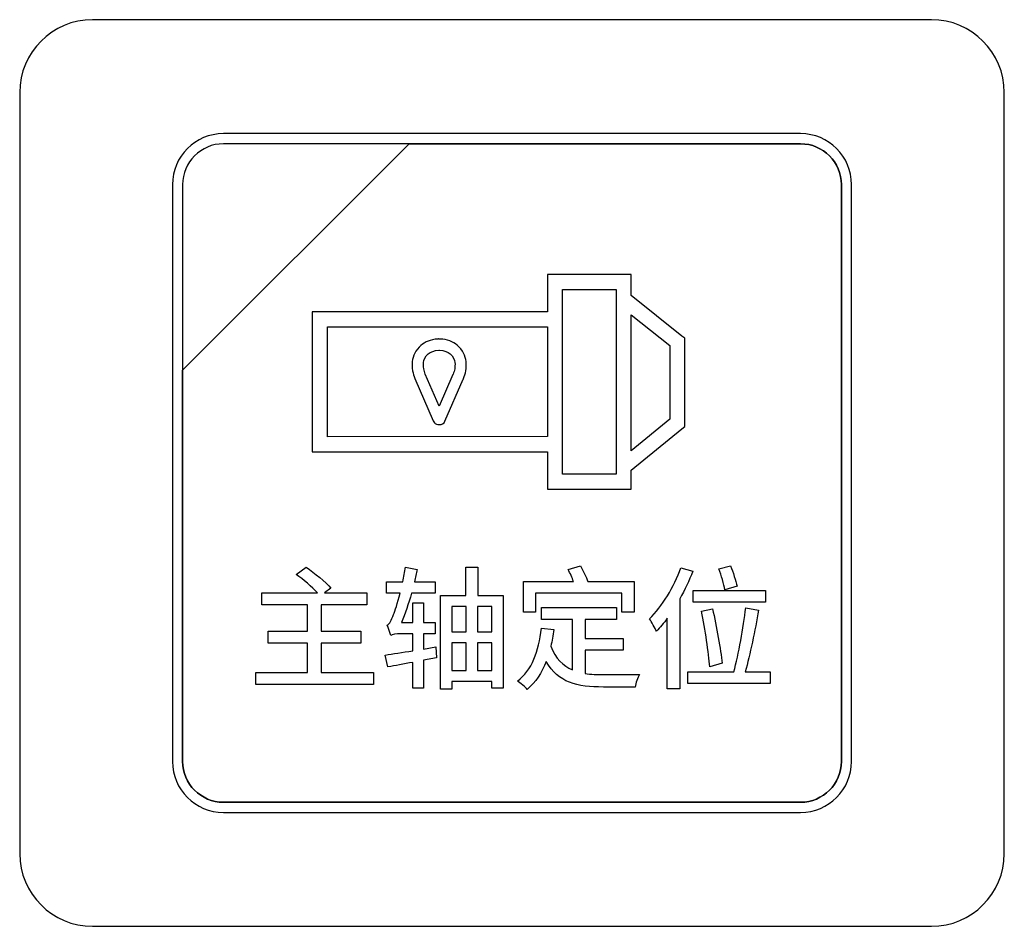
# Model space of a CAD drawing. Header units: millimetres. Extents: x 7146 to 9164, y -1568 to -663.
# Tile 98 of 187: x 7416 to 7436, y -1225 to -1207. Entities that reach past the tile are written whole.
import ezdxf

# ---------------------------------------------------------------- set-up
doc = ezdxf.new("R2010")
doc.units = ezdxf.units.MM
doc.header["$LTSCALE"] = 3

msp = doc.modelspace()

# ---------------------------------------------------------------- linework, layer by layer
at = {"linetype": 'Continuous', "lineweight": 30}
for points, knots in [([(7417.287, -1206.57), (7417.287, -1206.57), (7434.587, -1206.57), (7434.587, -1206.57), (7434.587, -1206.57), (7435.412, -1206.57), (7436.087, -1207.245), (7436.087, -1208.07), (7436.087, -1208.07), (7436.087, -1208.07), (7436.087, -1223.77), (7436.087, -1223.77), (7436.087, -1223.77), (7436.087, -1224.595), (7435.412, -1225.27), (7434.587, -1225.27), (7434.587, -1225.27), (7434.587, -1225.27), (7417.287, -1225.27), (7417.287, -1225.27), (7417.287, -1225.27), (7416.462, -1225.27), (7415.787, -1224.595), (7415.787, -1223.77), (7415.787, -1223.77), (7415.787, -1223.77), (7415.787, -1208.07), (7415.787, -1208.07), (7415.787, -1208.07), (7415.787, -1207.245), (7416.462, -1206.57), (7417.287, -1206.57)], [0, 0, 0, 0, 0.111111, 0.111111, 0.111111, 0.111111, 0.222222, 0.222222, 0.222222, 0.222222, 0.333333, 0.333333, 0.333333, 0.333333, 0.444444, 0.444444, 0.444444, 0.444444, 0.555556, 0.555556, 0.555556, 0.555556, 0.666667, 0.666667, 0.666667, 0.666667, 0.777778, 0.777778, 0.777778, 0.777778, 1, 1, 1, 1]), ([(7417.287, -1206.57), (7417.287, -1206.57), (7434.587, -1206.57), (7434.587, -1206.57), (7434.587, -1206.57), (7435.412, -1206.57), (7436.087, -1207.245), (7436.087, -1208.07), (7436.087, -1208.07), (7436.087, -1208.07), (7436.087, -1223.77), (7436.087, -1223.77), (7436.087, -1223.77), (7436.087, -1224.595), (7435.412, -1225.27), (7434.587, -1225.27), (7434.587, -1225.27), (7434.587, -1225.27), (7417.287, -1225.27), (7417.287, -1225.27), (7417.287, -1225.27), (7416.462, -1225.27), (7415.787, -1224.595), (7415.787, -1223.77), (7415.787, -1223.77), (7415.787, -1223.77), (7415.787, -1208.07), (7415.787, -1208.07), (7415.787, -1208.07), (7415.787, -1207.245), (7416.462, -1206.57), (7417.287, -1206.57)], [0, 0, 0, 0, 0.111111, 0.111111, 0.111111, 0.111111, 0.222222, 0.222222, 0.222222, 0.222222, 0.333333, 0.333333, 0.333333, 0.333333, 0.444444, 0.444444, 0.444444, 0.444444, 0.555556, 0.555556, 0.555556, 0.555556, 0.666667, 0.666667, 0.666667, 0.666667, 0.777778, 0.777778, 0.777778, 0.777778, 1, 1, 1, 1]), ([(7419.987, -1208.92), (7419.987, -1208.92), (7431.887, -1208.92), (7431.887, -1208.92), (7431.887, -1208.92), (7432.464, -1208.92), (7432.937, -1209.392), (7432.937, -1209.97), (7432.937, -1209.97), (7432.937, -1209.97), (7432.937, -1221.87), (7432.937, -1221.87), (7432.937, -1221.87), (7432.937, -1222.447), (7432.464, -1222.92), (7431.887, -1222.92), (7431.887, -1222.92), (7431.887, -1222.92), (7419.987, -1222.92), (7419.987, -1222.92), (7419.987, -1222.92), (7419.409, -1222.92), (7418.937, -1222.447), (7418.937, -1221.87), (7418.937, -1221.87), (7418.937, -1221.87), (7418.937, -1209.97), (7418.937, -1209.97), (7418.937, -1209.97), (7418.937, -1209.392), (7419.409, -1208.92), (7419.987, -1208.92)], [0, 0, 0, 0, 0.111111, 0.111111, 0.111111, 0.111111, 0.222222, 0.222222, 0.222222, 0.222222, 0.333333, 0.333333, 0.333333, 0.333333, 0.444444, 0.444444, 0.444444, 0.444444, 0.555556, 0.555556, 0.555556, 0.555556, 0.666667, 0.666667, 0.666667, 0.666667, 0.777778, 0.777778, 0.777778, 0.777778, 1, 1, 1, 1]), ([(7419.987, -1208.92), (7419.987, -1208.92), (7431.887, -1208.92), (7431.887, -1208.92), (7431.887, -1208.92), (7432.464, -1208.92), (7432.937, -1209.392), (7432.937, -1209.97), (7432.937, -1209.97), (7432.937, -1209.97), (7432.937, -1221.87), (7432.937, -1221.87), (7432.937, -1221.87), (7432.937, -1222.447), (7432.464, -1222.92), (7431.887, -1222.92), (7431.887, -1222.92), (7431.887, -1222.92), (7419.987, -1222.92), (7419.987, -1222.92), (7419.987, -1222.92), (7419.409, -1222.92), (7418.937, -1222.447), (7418.937, -1221.87), (7418.937, -1221.87), (7418.937, -1221.87), (7418.937, -1209.97), (7418.937, -1209.97), (7418.937, -1209.97), (7418.937, -1209.392), (7419.409, -1208.92), (7419.987, -1208.92)], [0, 0, 0, 0, 0.111111, 0.111111, 0.111111, 0.111111, 0.222222, 0.222222, 0.222222, 0.222222, 0.333333, 0.333333, 0.333333, 0.333333, 0.444444, 0.444444, 0.444444, 0.444444, 0.555556, 0.555556, 0.555556, 0.555556, 0.666667, 0.666667, 0.666667, 0.666667, 0.777778, 0.777778, 0.777778, 0.777778, 1, 1, 1, 1]), ([(7419.987, -1209.13), (7419.987, -1209.13), (7423.818, -1209.13), (7423.818, -1209.13), (7423.818, -1209.13), (7423.818, -1209.13), (7419.147, -1213.8), (7419.147, -1213.8), (7419.147, -1213.8), (7419.147, -1213.8), (7419.147, -1209.97), (7419.147, -1209.97), (7419.147, -1209.97), (7419.147, -1209.508), (7419.525, -1209.13), (7419.987, -1209.13)], [0, 0, 0, 0, 0.2, 0.2, 0.2, 0.2, 0.4, 0.4, 0.4, 0.4, 0.6, 0.6, 0.6, 0.6, 1, 1, 1, 1]), ([(7423.818, -1209.13), (7423.818, -1209.13), (7423.83, -1209.13), (7423.83, -1209.13), (7423.83, -1209.13), (7423.83, -1209.13), (7431.887, -1209.13), (7431.887, -1209.13), (7431.887, -1209.13), (7432.349, -1209.13), (7432.727, -1209.508), (7432.727, -1209.97), (7432.727, -1209.97), (7432.727, -1209.97), (7432.727, -1221.87), (7432.727, -1221.87), (7432.727, -1221.87), (7432.727, -1222.332), (7432.349, -1222.71), (7431.887, -1222.71), (7431.887, -1222.71), (7431.887, -1222.71), (7419.987, -1222.71), (7419.987, -1222.71), (7419.987, -1222.71), (7419.525, -1222.71), (7419.147, -1222.332), (7419.147, -1221.87), (7419.147, -1221.87), (7419.147, -1221.87), (7419.147, -1213.89), (7419.147, -1213.89), (7419.147, -1213.89), (7419.147, -1213.89), (7419.147, -1213.8), (7419.147, -1213.8), (7419.147, -1213.8), (7419.147, -1213.8), (7423.818, -1209.13), (7423.818, -1209.13)], [0, 0, 0, 0, 0.090909, 0.090909, 0.090909, 0.090909, 0.181818, 0.181818, 0.181818, 0.181818, 0.272727, 0.272727, 0.272727, 0.272727, 0.363636, 0.363636, 0.363636, 0.363636, 0.454545, 0.454545, 0.454545, 0.454545, 0.545455, 0.545455, 0.545455, 0.545455, 0.636364, 0.636364, 0.636364, 0.636364, 0.727273, 0.727273, 0.727273, 0.727273, 0.818182, 0.818182, 0.818182, 0.818182, 1, 1, 1, 1]), ([(7432.727, -1221.87), (7432.727, -1221.87), (7432.727, -1209.97), (7432.727, -1209.97), (7432.727, -1209.97), (7432.727, -1209.508), (7432.349, -1209.13), (7431.887, -1209.13), (7431.887, -1209.13), (7431.887, -1209.13), (7423.83, -1209.13), (7423.83, -1209.13), (7423.83, -1209.13), (7423.83, -1209.13), (7423.818, -1209.13), (7423.818, -1209.13), (7423.818, -1209.13), (7423.818, -1209.13), (7419.147, -1213.8), (7419.147, -1213.8), (7419.147, -1213.8), (7419.147, -1213.8), (7419.147, -1213.89), (7419.147, -1213.89), (7419.147, -1213.89), (7419.147, -1213.89), (7419.147, -1221.87), (7419.147, -1221.87), (7419.147, -1221.87), (7419.147, -1222.332), (7419.525, -1222.71), (7419.987, -1222.71), (7419.987, -1222.71), (7419.987, -1222.71), (7431.887, -1222.71), (7431.887, -1222.71), (7431.887, -1222.71), (7432.349, -1222.71), (7432.727, -1222.332), (7432.727, -1221.87)], [0, 0, 0, 0, 0.090909, 0.090909, 0.090909, 0.090909, 0.181818, 0.181818, 0.181818, 0.181818, 0.272727, 0.272727, 0.272727, 0.272727, 0.363636, 0.363636, 0.363636, 0.363636, 0.454545, 0.454545, 0.454545, 0.454545, 0.545455, 0.545455, 0.545455, 0.545455, 0.636364, 0.636364, 0.636364, 0.636364, 0.727273, 0.727273, 0.727273, 0.727273, 0.818182, 0.818182, 0.818182, 0.818182, 1, 1, 1, 1]), ([(7419.987, -1209.13), (7419.987, -1209.13), (7423.818, -1209.13), (7423.818, -1209.13), (7423.818, -1209.13), (7423.818, -1209.13), (7419.147, -1213.8), (7419.147, -1213.8), (7419.147, -1213.8), (7419.147, -1213.8), (7419.147, -1209.97), (7419.147, -1209.97), (7419.147, -1209.97), (7419.147, -1209.508), (7419.525, -1209.13), (7419.987, -1209.13)], [0, 0, 0, 0, 0.2, 0.2, 0.2, 0.2, 0.4, 0.4, 0.4, 0.4, 0.6, 0.6, 0.6, 0.6, 1, 1, 1, 1]), ([(7423.818, -1209.13), (7423.818, -1209.13), (7423.83, -1209.13), (7423.83, -1209.13), (7423.83, -1209.13), (7423.83, -1209.13), (7431.887, -1209.13), (7431.887, -1209.13), (7431.887, -1209.13), (7432.349, -1209.13), (7432.727, -1209.508), (7432.727, -1209.97), (7432.727, -1209.97), (7432.727, -1209.97), (7432.727, -1221.87), (7432.727, -1221.87), (7432.727, -1221.87), (7432.727, -1222.332), (7432.349, -1222.71), (7431.887, -1222.71), (7431.887, -1222.71), (7431.887, -1222.71), (7419.987, -1222.71), (7419.987, -1222.71), (7419.987, -1222.71), (7419.525, -1222.71), (7419.147, -1222.332), (7419.147, -1221.87), (7419.147, -1221.87), (7419.147, -1221.87), (7419.147, -1213.89), (7419.147, -1213.89), (7419.147, -1213.89), (7419.147, -1213.89), (7419.147, -1213.8), (7419.147, -1213.8), (7419.147, -1213.8), (7419.147, -1213.8), (7423.818, -1209.13), (7423.818, -1209.13)], [0, 0, 0, 0, 0.090909, 0.090909, 0.090909, 0.090909, 0.181818, 0.181818, 0.181818, 0.181818, 0.272727, 0.272727, 0.272727, 0.272727, 0.363636, 0.363636, 0.363636, 0.363636, 0.454545, 0.454545, 0.454545, 0.454545, 0.545455, 0.545455, 0.545455, 0.545455, 0.636364, 0.636364, 0.636364, 0.636364, 0.727273, 0.727273, 0.727273, 0.727273, 0.818182, 0.818182, 0.818182, 0.818182, 1, 1, 1, 1]), ([(7432.727, -1221.87), (7432.727, -1221.87), (7432.727, -1209.97), (7432.727, -1209.97), (7432.727, -1209.97), (7432.727, -1209.508), (7432.349, -1209.13), (7431.887, -1209.13), (7431.887, -1209.13), (7431.887, -1209.13), (7423.83, -1209.13), (7423.83, -1209.13), (7423.83, -1209.13), (7423.83, -1209.13), (7423.818, -1209.13), (7423.818, -1209.13), (7423.818, -1209.13), (7423.818, -1209.13), (7419.147, -1213.8), (7419.147, -1213.8), (7419.147, -1213.8), (7419.147, -1213.8), (7419.147, -1213.89), (7419.147, -1213.89), (7419.147, -1213.89), (7419.147, -1213.89), (7419.147, -1221.87), (7419.147, -1221.87), (7419.147, -1221.87), (7419.147, -1222.332), (7419.525, -1222.71), (7419.987, -1222.71), (7419.987, -1222.71), (7419.987, -1222.71), (7431.887, -1222.71), (7431.887, -1222.71), (7431.887, -1222.71), (7432.349, -1222.71), (7432.727, -1222.332), (7432.727, -1221.87)], [0, 0, 0, 0, 0.090909, 0.090909, 0.090909, 0.090909, 0.181818, 0.181818, 0.181818, 0.181818, 0.272727, 0.272727, 0.272727, 0.272727, 0.363636, 0.363636, 0.363636, 0.363636, 0.454545, 0.454545, 0.454545, 0.454545, 0.545455, 0.545455, 0.545455, 0.545455, 0.636364, 0.636364, 0.636364, 0.636364, 0.727273, 0.727273, 0.727273, 0.727273, 0.818182, 0.818182, 0.818182, 0.818182, 1, 1, 1, 1]), ([(7426.824, -1211.823), (7426.824, -1211.823), (7428.239, -1211.823), (7428.239, -1211.823), (7428.239, -1211.823), (7428.239, -1211.823), (7428.394, -1211.823), (7428.394, -1211.823), (7428.394, -1211.823), (7428.394, -1211.823), (7428.394, -1211.978), (7428.394, -1211.978), (7428.394, -1211.978), (7428.394, -1211.978), (7428.394, -1212.26), (7428.394, -1212.26), (7428.394, -1212.26), (7428.394, -1212.26), (7429.441, -1213.096), (7429.441, -1213.096), (7429.441, -1213.096), (7429.441, -1213.096), (7429.499, -1213.142), (7429.499, -1213.142), (7429.499, -1213.142), (7429.499, -1213.142), (7429.499, -1213.217), (7429.499, -1213.217), (7429.499, -1213.217), (7429.499, -1213.217), (7429.497, -1214.886), (7429.497, -1214.886), (7429.497, -1214.886), (7429.497, -1214.886), (7429.497, -1214.96), (7429.497, -1214.96), (7429.497, -1214.96), (7429.497, -1214.96), (7429.441, -1215.006), (7429.441, -1215.006), (7429.441, -1215.006), (7429.441, -1215.006), (7428.394, -1215.862), (7428.394, -1215.862), (7428.394, -1215.862), (7428.394, -1215.862), (7428.394, -1216.098), (7428.394, -1216.098), (7428.394, -1216.098), (7428.394, -1216.098), (7428.394, -1216.253), (7428.394, -1216.253), (7428.394, -1216.253), (7428.394, -1216.253), (7428.239, -1216.253), (7428.239, -1216.253), (7428.239, -1216.253), (7428.239, -1216.253), (7426.824, -1216.253), (7426.824, -1216.253), (7426.824, -1216.253), (7426.824, -1216.253), (7426.669, -1216.253), (7426.669, -1216.253), (7426.669, -1216.253), (7426.669, -1216.253), (7426.669, -1216.098), (7426.669, -1216.098), (7426.669, -1216.098), (7426.669, -1216.098), (7426.669, -1215.48), (7426.669, -1215.48), (7426.669, -1215.48), (7426.669, -1215.48), (7421.975, -1215.481), (7421.975, -1215.481), (7421.975, -1215.481), (7421.975, -1215.481), (7421.819, -1215.481), (7421.819, -1215.481), (7421.819, -1215.481), (7421.819, -1215.481), (7421.819, -1215.327), (7421.819, -1215.327), (7421.819, -1215.327), (7421.819, -1215.327), (7421.819, -1212.751), (7421.819, -1212.751), (7421.819, -1212.751), (7421.819, -1212.751), (7421.819, -1212.596), (7421.819, -1212.596), (7421.819, -1212.596), (7421.819, -1212.596), (7421.975, -1212.596), (7421.975, -1212.596), (7421.975, -1212.596), (7421.975, -1212.596), (7426.669, -1212.597), (7426.669, -1212.597), (7426.669, -1212.597), (7426.669, -1212.597), (7426.669, -1211.978), (7426.669, -1211.978), (7426.669, -1211.978), (7426.669, -1211.978), (7426.669, -1211.823), (7426.669, -1211.823), (7426.669, -1211.823), (7426.669, -1211.823), (7426.824, -1211.823), (7426.824, -1211.823)], [0, 0, 0, 0, 0.034483, 0.034483, 0.034483, 0.034483, 0.068966, 0.068966, 0.068966, 0.068966, 0.103448, 0.103448, 0.103448, 0.103448, 0.137931, 0.137931, 0.137931, 0.137931, 0.172414, 0.172414, 0.172414, 0.172414, 0.206897, 0.206897, 0.206897, 0.206897, 0.241379, 0.241379, 0.241379, 0.241379, 0.275862, 0.275862, 0.275862, 0.275862, 0.310345, 0.310345, 0.310345, 0.310345, 0.344828, 0.344828, 0.344828, 0.344828, 0.37931, 0.37931, 0.37931, 0.37931, 0.413793, 0.413793, 0.413793, 0.413793, 0.448276, 0.448276, 0.448276, 0.448276, 0.482759, 0.482759, 0.482759, 0.482759, 0.517241, 0.517241, 0.517241, 0.517241, 0.551724, 0.551724, 0.551724, 0.551724, 0.586207, 0.586207, 0.586207, 0.586207, 0.62069, 0.62069, 0.62069, 0.62069, 0.655172, 0.655172, 0.655172, 0.655172, 0.689655, 0.689655, 0.689655, 0.689655, 0.724138, 0.724138, 0.724138, 0.724138, 0.758621, 0.758621, 0.758621, 0.758621, 0.793103, 0.793103, 0.793103, 0.793103, 0.827586, 0.827586, 0.827586, 0.827586, 0.862069, 0.862069, 0.862069, 0.862069, 0.896552, 0.896552, 0.896552, 0.896552, 0.931034, 0.931034, 0.931034, 0.931034, 1, 1, 1, 1]), ([(7428.084, -1212.133), (7428.084, -1212.133), (7426.98, -1212.133), (7426.98, -1212.133), (7426.98, -1212.133), (7426.98, -1212.133), (7426.98, -1215.943), (7426.98, -1215.943), (7426.98, -1215.943), (7426.98, -1215.943), (7428.084, -1215.943), (7428.084, -1215.943), (7428.084, -1215.943), (7428.084, -1215.943), (7428.084, -1212.133), (7428.084, -1212.133)], [0, 0, 0, 0, 0.2, 0.2, 0.2, 0.2, 0.4, 0.4, 0.4, 0.4, 0.6, 0.6, 0.6, 0.6, 1, 1, 1, 1]), ([(7428.394, -1212.657), (7428.394, -1212.657), (7428.394, -1215.461), (7428.394, -1215.461), (7428.394, -1215.461), (7428.394, -1215.461), (7429.188, -1214.812), (7429.188, -1214.812), (7429.188, -1214.812), (7429.188, -1214.812), (7429.19, -1213.292), (7429.19, -1213.292), (7429.19, -1213.292), (7429.19, -1213.292), (7428.394, -1212.657), (7428.394, -1212.657)], [0, 0, 0, 0, 0.2, 0.2, 0.2, 0.2, 0.4, 0.4, 0.4, 0.4, 0.6, 0.6, 0.6, 0.6, 1, 1, 1, 1]), ([(7426.669, -1215.17), (7426.669, -1215.17), (7426.669, -1212.906), (7426.669, -1212.906), (7426.669, -1212.906), (7426.669, -1212.906), (7422.13, -1212.906), (7422.13, -1212.906), (7422.13, -1212.906), (7422.13, -1212.906), (7422.13, -1215.172), (7422.13, -1215.172), (7422.13, -1215.172), (7422.13, -1215.172), (7426.669, -1215.17), (7426.669, -1215.17)], [0, 0, 0, 0, 0.2, 0.2, 0.2, 0.2, 0.4, 0.4, 0.4, 0.4, 0.6, 0.6, 0.6, 0.6, 1, 1, 1, 1]), ([(7424.315, -1214.845), (7424.315, -1214.845), (7423.936, -1213.972), (7423.936, -1213.972), (7423.936, -1213.972), (7423.936, -1213.972), (7423.935, -1213.969), (7423.935, -1213.969), (7423.935, -1213.969), (7423.935, -1213.969), (7423.934, -1213.969), (7423.934, -1213.969), (7423.934, -1213.969), (7423.914, -1213.92), (7423.898, -1213.867), (7423.888, -1213.809), (7423.888, -1213.809), (7423.888, -1213.809), (7423.887, -1213.804), (7423.887, -1213.804), (7423.887, -1213.804), (7423.878, -1213.748), (7423.875, -1213.688), (7423.881, -1213.621), (7423.881, -1213.621), (7423.892, -1213.512), (7423.948, -1213.382), (7424.06, -1213.287), (7424.06, -1213.287), (7424.144, -1213.217), (7424.257, -1213.166), (7424.405, -1213.157), (7424.405, -1213.157), (7424.411, -1213.156), (7424.418, -1213.155), (7424.425, -1213.155), (7424.425, -1213.155), (7424.425, -1213.155), (7424.435, -1213.156), (7424.435, -1213.156), (7424.435, -1213.156), (7424.435, -1213.156), (7424.438, -1213.156), (7424.438, -1213.156), (7424.438, -1213.156), (7424.438, -1213.156), (7424.438, -1213.156), (7424.438, -1213.156), (7424.438, -1213.156), (7424.438, -1213.156), (7424.439, -1213.156), (7424.439, -1213.156), (7424.439, -1213.156), (7424.444, -1213.156), (7424.449, -1213.156), (7424.454, -1213.157), (7424.454, -1213.157), (7424.606, -1213.163), (7424.723, -1213.213), (7424.808, -1213.284), (7424.808, -1213.284), (7424.924, -1213.379), (7424.981, -1213.511), (7424.991, -1213.621), (7424.991, -1213.621), (7424.997, -1213.69), (7424.994, -1213.752), (7424.985, -1213.809), (7424.985, -1213.809), (7424.985, -1213.809), (7424.984, -1213.813), (7424.984, -1213.813), (7424.984, -1213.813), (7424.974, -1213.869), (7424.958, -1213.921), (7424.938, -1213.969), (7424.938, -1213.969), (7424.937, -1213.973), (7424.935, -1213.977), (7424.933, -1213.981), (7424.933, -1213.981), (7424.933, -1213.981), (7424.555, -1214.85), (7424.555, -1214.85), (7424.555, -1214.85), (7424.535, -1214.898), (7424.486, -1214.925), (7424.437, -1214.92), (7424.437, -1214.92), (7424.417, -1214.922), (7424.397, -1214.919), (7424.377, -1214.911), (7424.377, -1214.911), (7424.347, -1214.898), (7424.325, -1214.873), (7424.315, -1214.845)], [0, 0, 0, 0, 0.04, 0.04, 0.04, 0.04, 0.08, 0.08, 0.08, 0.08, 0.12, 0.12, 0.12, 0.12, 0.16, 0.16, 0.16, 0.16, 0.2, 0.2, 0.2, 0.2, 0.24, 0.24, 0.24, 0.24, 0.28, 0.28, 0.28, 0.28, 0.32, 0.32, 0.32, 0.32, 0.36, 0.36, 0.36, 0.36, 0.4, 0.4, 0.4, 0.4, 0.44, 0.44, 0.44, 0.44, 0.48, 0.48, 0.48, 0.48, 0.52, 0.52, 0.52, 0.52, 0.56, 0.56, 0.56, 0.56, 0.6, 0.6, 0.6, 0.6, 0.64, 0.64, 0.64, 0.64, 0.68, 0.68, 0.68, 0.68, 0.72, 0.72, 0.72, 0.72, 0.76, 0.76, 0.76, 0.76, 0.8, 0.8, 0.8, 0.8, 0.84, 0.84, 0.84, 0.84, 0.88, 0.88, 0.88, 0.88, 0.92, 0.92, 0.92, 0.92, 1, 1, 1, 1]), ([(7424.15, -1213.882), (7424.15, -1213.882), (7424.436, -1214.543), (7424.436, -1214.543), (7424.436, -1214.543), (7424.436, -1214.543), (7424.72, -1213.888), (7424.72, -1213.888), (7424.72, -1213.888), (7424.72, -1213.888), (7424.723, -1213.882), (7424.723, -1213.882), (7424.723, -1213.882), (7424.737, -1213.847), (7424.748, -1213.811), (7424.755, -1213.774), (7424.755, -1213.774), (7424.755, -1213.774), (7424.755, -1213.77), (7424.755, -1213.77), (7424.755, -1213.77), (7424.762, -1213.73), (7424.764, -1213.688), (7424.76, -1213.642), (7424.76, -1213.642), (7424.755, -1213.585), (7424.724, -1213.515), (7424.661, -1213.463), (7424.661, -1213.463), (7424.611, -1213.422), (7424.54, -1213.392), (7424.445, -1213.388), (7424.445, -1213.388), (7424.445, -1213.388), (7424.439, -1213.388), (7424.439, -1213.388), (7424.439, -1213.388), (7424.439, -1213.388), (7424.431, -1213.388), (7424.431, -1213.388), (7424.431, -1213.388), (7424.431, -1213.388), (7424.429, -1213.388), (7424.429, -1213.388), (7424.429, -1213.388), (7424.331, -1213.392), (7424.26, -1213.423), (7424.209, -1213.465), (7424.209, -1213.465), (7424.148, -1213.516), (7424.118, -1213.585), (7424.112, -1213.642), (7424.112, -1213.642), (7424.108, -1213.686), (7424.11, -1213.728), (7424.116, -1213.766), (7424.116, -1213.766), (7424.116, -1213.766), (7424.117, -1213.77), (7424.117, -1213.77), (7424.117, -1213.77), (7424.124, -1213.809), (7424.135, -1213.846), (7424.15, -1213.882), (7424.15, -1213.882), (7424.15, -1213.882), (7424.15, -1213.882), (7424.15, -1213.882)], [0, 0, 0, 0, 0.055556, 0.055556, 0.055556, 0.055556, 0.111111, 0.111111, 0.111111, 0.111111, 0.166667, 0.166667, 0.166667, 0.166667, 0.222222, 0.222222, 0.222222, 0.222222, 0.277778, 0.277778, 0.277778, 0.277778, 0.333333, 0.333333, 0.333333, 0.333333, 0.388889, 0.388889, 0.388889, 0.388889, 0.444444, 0.444444, 0.444444, 0.444444, 0.5, 0.5, 0.5, 0.5, 0.555556, 0.555556, 0.555556, 0.555556, 0.611111, 0.611111, 0.611111, 0.611111, 0.666667, 0.666667, 0.666667, 0.666667, 0.722222, 0.722222, 0.722222, 0.722222, 0.777778, 0.777778, 0.777778, 0.777778, 0.833333, 0.833333, 0.833333, 0.833333, 0.888889, 0.888889, 0.888889, 0.888889, 1, 1, 1, 1]), ([(7422, -1220.035), (7422, -1220.035), (7422, -1219.43), (7422, -1219.43), (7422, -1219.43), (7422, -1219.43), (7422.821, -1219.43), (7422.821, -1219.43), (7422.821, -1219.43), (7422.821, -1219.43), (7422.821, -1219.184), (7422.821, -1219.184), (7422.821, -1219.184), (7422.821, -1219.184), (7422, -1219.184), (7422, -1219.184), (7422, -1219.184), (7422, -1219.184), (7422, -1218.639), (7422, -1218.639), (7422, -1218.639), (7422, -1218.639), (7422.942, -1218.639), (7422.942, -1218.639), (7422.942, -1218.639), (7422.942, -1218.639), (7422.942, -1218.39), (7422.942, -1218.39), (7422.942, -1218.39), (7422.942, -1218.39), (7422.071, -1218.39), (7422.071, -1218.39), (7422.071, -1218.39), (7422.071, -1218.39), (7422.205, -1218.294), (7422.205, -1218.294), (7422.205, -1218.294), (7422.093, -1218.166), (7421.869, -1217.982), (7421.693, -1217.865), (7421.693, -1217.865), (7421.693, -1217.865), (7421.485, -1218.01), (7421.485, -1218.01), (7421.485, -1218.01), (7421.636, -1218.116), (7421.814, -1218.27), (7421.926, -1218.39), (7421.926, -1218.39), (7421.926, -1218.39), (7420.776, -1218.39), (7420.776, -1218.39), (7420.776, -1218.39), (7420.776, -1218.39), (7420.776, -1218.639), (7420.776, -1218.639), (7420.776, -1218.639), (7420.776, -1218.639), (7421.721, -1218.639), (7421.721, -1218.639), (7421.721, -1218.639), (7421.721, -1218.639), (7421.721, -1219.184), (7421.721, -1219.184), (7421.721, -1219.184), (7421.721, -1219.184), (7420.908, -1219.184), (7420.908, -1219.184), (7420.908, -1219.184), (7420.908, -1219.184), (7420.908, -1219.43), (7420.908, -1219.43), (7420.908, -1219.43), (7420.908, -1219.43), (7421.721, -1219.43), (7421.721, -1219.43), (7421.721, -1219.43), (7421.721, -1219.43), (7421.721, -1220.035), (7421.721, -1220.035), (7421.721, -1220.035), (7421.721, -1220.035), (7420.653, -1220.035), (7420.653, -1220.035), (7420.653, -1220.035), (7420.653, -1220.035), (7420.653, -1220.285), (7420.653, -1220.285), (7420.653, -1220.285), (7420.653, -1220.285), (7423.079, -1220.285), (7423.079, -1220.285), (7423.079, -1220.285), (7423.079, -1220.285), (7423.079, -1220.035), (7423.079, -1220.035), (7423.079, -1220.035), (7423.079, -1220.035), (7422, -1220.035), (7422, -1220.035)], [0, 0, 0, 0, 0.038462, 0.038462, 0.038462, 0.038462, 0.076923, 0.076923, 0.076923, 0.076923, 0.115385, 0.115385, 0.115385, 0.115385, 0.153846, 0.153846, 0.153846, 0.153846, 0.192308, 0.192308, 0.192308, 0.192308, 0.230769, 0.230769, 0.230769, 0.230769, 0.269231, 0.269231, 0.269231, 0.269231, 0.307692, 0.307692, 0.307692, 0.307692, 0.346154, 0.346154, 0.346154, 0.346154, 0.384615, 0.384615, 0.384615, 0.384615, 0.423077, 0.423077, 0.423077, 0.423077, 0.461538, 0.461538, 0.461538, 0.461538, 0.5, 0.5, 0.5, 0.5, 0.538462, 0.538462, 0.538462, 0.538462, 0.576923, 0.576923, 0.576923, 0.576923, 0.615385, 0.615385, 0.615385, 0.615385, 0.653846, 0.653846, 0.653846, 0.653846, 0.692308, 0.692308, 0.692308, 0.692308, 0.730769, 0.730769, 0.730769, 0.730769, 0.769231, 0.769231, 0.769231, 0.769231, 0.807692, 0.807692, 0.807692, 0.807692, 0.846154, 0.846154, 0.846154, 0.846154, 0.884615, 0.884615, 0.884615, 0.884615, 0.923077, 0.923077, 0.923077, 0.923077, 1, 1, 1, 1]), ([(7424.366, -1219.507), (7424.366, -1219.507), (7424.115, -1219.551), (7424.115, -1219.551), (7424.115, -1219.551), (7424.115, -1219.551), (7424.115, -1219.236), (7424.115, -1219.236), (7424.115, -1219.236), (7424.115, -1219.236), (7424.353, -1219.236), (7424.353, -1219.236), (7424.353, -1219.236), (7424.353, -1219.236), (7424.353, -1219.006), (7424.353, -1219.006), (7424.353, -1219.006), (7424.353, -1219.006), (7424.115, -1219.006), (7424.115, -1219.006), (7424.115, -1219.006), (7424.115, -1219.006), (7424.115, -1218.598), (7424.115, -1218.598), (7424.115, -1218.598), (7424.115, -1218.598), (7423.89, -1218.598), (7423.89, -1218.598), (7423.89, -1218.598), (7423.89, -1218.598), (7423.89, -1219.006), (7423.89, -1219.006), (7423.89, -1219.006), (7423.89, -1219.006), (7423.657, -1219.006), (7423.657, -1219.006), (7423.657, -1219.006), (7423.731, -1218.825), (7423.805, -1218.617), (7423.865, -1218.398), (7423.865, -1218.398), (7423.865, -1218.398), (7424.353, -1218.398), (7424.353, -1218.398), (7424.353, -1218.398), (7424.353, -1218.398), (7424.353, -1218.163), (7424.353, -1218.163), (7424.353, -1218.163), (7424.353, -1218.163), (7423.928, -1218.163), (7423.928, -1218.163), (7423.928, -1218.163), (7423.948, -1218.078), (7423.967, -1217.991), (7423.983, -1217.908), (7423.983, -1217.908), (7423.983, -1217.908), (7423.74, -1217.862), (7423.74, -1217.862), (7423.74, -1217.862), (7423.726, -1217.96), (7423.707, -1218.064), (7423.688, -1218.163), (7423.688, -1218.163), (7423.688, -1218.163), (7423.351, -1218.163), (7423.351, -1218.163), (7423.351, -1218.163), (7423.351, -1218.163), (7423.351, -1218.398), (7423.351, -1218.398), (7423.351, -1218.398), (7423.351, -1218.398), (7423.63, -1218.398), (7423.63, -1218.398), (7423.63, -1218.398), (7423.575, -1218.606), (7423.523, -1218.773), (7423.496, -1218.836), (7423.496, -1218.836), (7423.449, -1218.957), (7423.414, -1219.042), (7423.362, -1219.055), (7423.362, -1219.055), (7423.392, -1219.113), (7423.427, -1219.228), (7423.438, -1219.274), (7423.438, -1219.274), (7423.463, -1219.253), (7423.553, -1219.236), (7423.644, -1219.236), (7423.644, -1219.236), (7423.644, -1219.236), (7423.89, -1219.236), (7423.89, -1219.236), (7423.89, -1219.236), (7423.89, -1219.236), (7423.89, -1219.587), (7423.89, -1219.587), (7423.89, -1219.587), (7423.677, -1219.619), (7423.477, -1219.652), (7423.323, -1219.674), (7423.323, -1219.674), (7423.323, -1219.674), (7423.378, -1219.92), (7423.378, -1219.92), (7423.378, -1219.92), (7423.529, -1219.896), (7423.704, -1219.86), (7423.89, -1219.825), (7423.89, -1219.825), (7423.89, -1219.825), (7423.89, -1220.361), (7423.89, -1220.361), (7423.89, -1220.361), (7423.89, -1220.361), (7424.115, -1220.361), (7424.115, -1220.361), (7424.115, -1220.361), (7424.115, -1220.361), (7424.115, -1219.778), (7424.115, -1219.778), (7424.115, -1219.778), (7424.115, -1219.778), (7424.377, -1219.729), (7424.377, -1219.729), (7424.377, -1219.729), (7424.377, -1219.729), (7424.366, -1219.507), (7424.366, -1219.507)], [0, 0, 0, 0, 0.029412, 0.029412, 0.029412, 0.029412, 0.058824, 0.058824, 0.058824, 0.058824, 0.088235, 0.088235, 0.088235, 0.088235, 0.117647, 0.117647, 0.117647, 0.117647, 0.147059, 0.147059, 0.147059, 0.147059, 0.176471, 0.176471, 0.176471, 0.176471, 0.205882, 0.205882, 0.205882, 0.205882, 0.235294, 0.235294, 0.235294, 0.235294, 0.264706, 0.264706, 0.264706, 0.264706, 0.294118, 0.294118, 0.294118, 0.294118, 0.323529, 0.323529, 0.323529, 0.323529, 0.352941, 0.352941, 0.352941, 0.352941, 0.382353, 0.382353, 0.382353, 0.382353, 0.411765, 0.411765, 0.411765, 0.411765, 0.441176, 0.441176, 0.441176, 0.441176, 0.470588, 0.470588, 0.470588, 0.470588, 0.5, 0.5, 0.5, 0.5, 0.529412, 0.529412, 0.529412, 0.529412, 0.558824, 0.558824, 0.558824, 0.558824, 0.588235, 0.588235, 0.588235, 0.588235, 0.617647, 0.617647, 0.617647, 0.617647, 0.647059, 0.647059, 0.647059, 0.647059, 0.676471, 0.676471, 0.676471, 0.676471, 0.705882, 0.705882, 0.705882, 0.705882, 0.735294, 0.735294, 0.735294, 0.735294, 0.764706, 0.764706, 0.764706, 0.764706, 0.794118, 0.794118, 0.794118, 0.794118, 0.823529, 0.823529, 0.823529, 0.823529, 0.852941, 0.852941, 0.852941, 0.852941, 0.882353, 0.882353, 0.882353, 0.882353, 0.911765, 0.911765, 0.911765, 0.911765, 0.941176, 0.941176, 0.941176, 0.941176, 1, 1, 1, 1]), ([(7425.234, -1218.445), (7425.234, -1218.445), (7425.234, -1217.862), (7425.234, -1217.862), (7425.234, -1217.862), (7425.234, -1217.862), (7424.982, -1217.862), (7424.982, -1217.862), (7424.982, -1217.862), (7424.982, -1217.862), (7424.982, -1218.445), (7424.982, -1218.445), (7424.982, -1218.445), (7424.982, -1218.445), (7424.465, -1218.445), (7424.465, -1218.445), (7424.465, -1218.445), (7424.465, -1218.445), (7424.465, -1220.378), (7424.465, -1220.378), (7424.465, -1220.378), (7424.465, -1220.378), (7424.695, -1220.378), (7424.695, -1220.378), (7424.695, -1220.378), (7424.695, -1220.378), (7424.695, -1220.222), (7424.695, -1220.222), (7424.695, -1220.222), (7424.695, -1220.222), (7425.519, -1220.222), (7425.519, -1220.222), (7425.519, -1220.222), (7425.519, -1220.222), (7425.519, -1220.358), (7425.519, -1220.358), (7425.519, -1220.358), (7425.519, -1220.358), (7425.757, -1220.358), (7425.757, -1220.358), (7425.757, -1220.358), (7425.757, -1220.358), (7425.757, -1218.445), (7425.757, -1218.445), (7425.757, -1218.445), (7425.757, -1218.445), (7425.234, -1218.445), (7425.234, -1218.445)], [0, 0, 0, 0, 0.076923, 0.076923, 0.076923, 0.076923, 0.153846, 0.153846, 0.153846, 0.153846, 0.230769, 0.230769, 0.230769, 0.230769, 0.307692, 0.307692, 0.307692, 0.307692, 0.384615, 0.384615, 0.384615, 0.384615, 0.461538, 0.461538, 0.461538, 0.461538, 0.538462, 0.538462, 0.538462, 0.538462, 0.615385, 0.615385, 0.615385, 0.615385, 0.692308, 0.692308, 0.692308, 0.692308, 0.769231, 0.769231, 0.769231, 0.769231, 0.846154, 0.846154, 0.846154, 0.846154, 1, 1, 1, 1]), ([(7426.422, -1218.401), (7426.422, -1218.401), (7428.199, -1218.401), (7428.199, -1218.401), (7428.199, -1218.401), (7428.199, -1218.401), (7428.199, -1218.787), (7428.199, -1218.787), (7428.199, -1218.787), (7428.199, -1218.787), (7428.459, -1218.787), (7428.459, -1218.787), (7428.459, -1218.787), (7428.459, -1218.787), (7428.459, -1218.16), (7428.459, -1218.16), (7428.459, -1218.16), (7428.459, -1218.16), (7427.501, -1218.16), (7427.501, -1218.16), (7427.501, -1218.16), (7427.468, -1218.067), (7427.405, -1217.939), (7427.348, -1217.837), (7427.348, -1217.837), (7427.348, -1217.837), (7427.096, -1217.911), (7427.096, -1217.911), (7427.096, -1217.911), (7427.134, -1217.988), (7427.178, -1218.081), (7427.205, -1218.16), (7427.205, -1218.16), (7427.205, -1218.16), (7426.173, -1218.16), (7426.173, -1218.16), (7426.173, -1218.16), (7426.173, -1218.16), (7426.173, -1218.787), (7426.173, -1218.787), (7426.173, -1218.787), (7426.173, -1218.787), (7426.422, -1218.787), (7426.422, -1218.787), (7426.422, -1218.787), (7426.422, -1218.787), (7426.422, -1218.401), (7426.422, -1218.401)], [0, 0, 0, 0, 0.076923, 0.076923, 0.076923, 0.076923, 0.153846, 0.153846, 0.153846, 0.153846, 0.230769, 0.230769, 0.230769, 0.230769, 0.307692, 0.307692, 0.307692, 0.307692, 0.384615, 0.384615, 0.384615, 0.384615, 0.461538, 0.461538, 0.461538, 0.461538, 0.538462, 0.538462, 0.538462, 0.538462, 0.615385, 0.615385, 0.615385, 0.615385, 0.692308, 0.692308, 0.692308, 0.692308, 0.769231, 0.769231, 0.769231, 0.769231, 0.846154, 0.846154, 0.846154, 0.846154, 1, 1, 1, 1]), ([(7429.421, -1217.873), (7429.276, -1218.273), (7429.032, -1218.672), (7428.772, -1218.927), (7428.772, -1218.927), (7428.816, -1218.987), (7428.89, -1219.124), (7428.915, -1219.184), (7428.915, -1219.184), (7428.991, -1219.105), (7429.068, -1219.014), (7429.139, -1218.913), (7429.139, -1218.913), (7429.139, -1218.913), (7429.139, -1220.369), (7429.139, -1220.369), (7429.139, -1220.369), (7429.139, -1220.369), (7429.396, -1220.369), (7429.396, -1220.369), (7429.396, -1220.369), (7429.396, -1220.369), (7429.396, -1218.513), (7429.396, -1218.513), (7429.396, -1218.513), (7429.498, -1218.33), (7429.591, -1218.138), (7429.662, -1217.947), (7429.662, -1217.947), (7429.662, -1217.947), (7429.421, -1217.873), (7429.421, -1217.873)], [0, 0, 0, 0, 0.111111, 0.111111, 0.111111, 0.111111, 0.222222, 0.222222, 0.222222, 0.222222, 0.333333, 0.333333, 0.333333, 0.333333, 0.444444, 0.444444, 0.444444, 0.444444, 0.555556, 0.555556, 0.555556, 0.555556, 0.666667, 0.666667, 0.666667, 0.666667, 0.777778, 0.777778, 0.777778, 0.777778, 1, 1, 1, 1]), ([(7430.579, -1218.256), (7430.552, -1218.138), (7430.494, -1217.969), (7430.442, -1217.835), (7430.442, -1217.835), (7430.442, -1217.835), (7430.201, -1217.895), (7430.201, -1217.895), (7430.201, -1217.895), (7430.253, -1218.032), (7430.308, -1218.212), (7430.327, -1218.327), (7430.327, -1218.327), (7430.327, -1218.327), (7430.579, -1218.256), (7430.579, -1218.256)], [0, 0, 0, 0, 0.2, 0.2, 0.2, 0.2, 0.4, 0.4, 0.4, 0.4, 0.6, 0.6, 0.6, 0.6, 1, 1, 1, 1]), ([(7431.162, -1218.341), (7431.162, -1218.341), (7429.67, -1218.341), (7429.67, -1218.341), (7429.67, -1218.341), (7429.67, -1218.341), (7429.67, -1218.587), (7429.67, -1218.587), (7429.67, -1218.587), (7429.67, -1218.587), (7431.162, -1218.587), (7431.162, -1218.587), (7431.162, -1218.587), (7431.162, -1218.587), (7431.162, -1218.341), (7431.162, -1218.341)], [0, 0, 0, 0, 0.2, 0.2, 0.2, 0.2, 0.4, 0.4, 0.4, 0.4, 0.6, 0.6, 0.6, 0.6, 1, 1, 1, 1]), ([(7424.993, -1218.675), (7424.993, -1218.675), (7424.993, -1219.198), (7424.993, -1219.198), (7424.993, -1219.198), (7424.993, -1219.198), (7424.695, -1219.198), (7424.695, -1219.198), (7424.695, -1219.198), (7424.695, -1219.198), (7424.695, -1218.675), (7424.695, -1218.675), (7424.695, -1218.675), (7424.695, -1218.675), (7424.993, -1218.675), (7424.993, -1218.675)], [0, 0, 0, 0, 0.2, 0.2, 0.2, 0.2, 0.4, 0.4, 0.4, 0.4, 0.6, 0.6, 0.6, 0.6, 1, 1, 1, 1]), ([(7425.519, -1219.198), (7425.519, -1219.198), (7425.223, -1219.198), (7425.223, -1219.198), (7425.223, -1219.198), (7425.223, -1219.198), (7425.223, -1218.675), (7425.223, -1218.675), (7425.223, -1218.675), (7425.223, -1218.675), (7425.519, -1218.675), (7425.519, -1218.675), (7425.519, -1218.675), (7425.519, -1218.675), (7425.519, -1219.198), (7425.519, -1219.198)], [0, 0, 0, 0, 0.2, 0.2, 0.2, 0.2, 0.4, 0.4, 0.4, 0.4, 0.6, 0.6, 0.6, 0.6, 1, 1, 1, 1]), ([(7427.443, -1219.573), (7427.443, -1219.573), (7428.226, -1219.573), (7428.226, -1219.573), (7428.226, -1219.573), (7428.226, -1219.573), (7428.226, -1219.335), (7428.226, -1219.335), (7428.226, -1219.335), (7428.226, -1219.335), (7427.443, -1219.335), (7427.443, -1219.335), (7427.443, -1219.335), (7427.443, -1219.335), (7427.443, -1218.938), (7427.443, -1218.938), (7427.443, -1218.938), (7427.443, -1218.938), (7428.089, -1218.938), (7428.089, -1218.938), (7428.089, -1218.938), (7428.089, -1218.938), (7428.089, -1218.697), (7428.089, -1218.697), (7428.089, -1218.697), (7428.089, -1218.697), (7426.548, -1218.697), (7426.548, -1218.697), (7426.548, -1218.697), (7426.548, -1218.697), (7426.548, -1218.938), (7426.548, -1218.938), (7426.548, -1218.938), (7426.548, -1218.938), (7427.181, -1218.938), (7427.181, -1218.938), (7427.181, -1218.938), (7427.181, -1218.938), (7427.181, -1219.981), (7427.181, -1219.981), (7427.181, -1219.981), (7426.989, -1219.896), (7426.836, -1219.751), (7426.737, -1219.493), (7426.737, -1219.493), (7426.764, -1219.387), (7426.784, -1219.269), (7426.8, -1219.149), (7426.8, -1219.149), (7426.8, -1219.149), (7426.543, -1219.121), (7426.543, -1219.121), (7426.543, -1219.121), (7426.488, -1219.603), (7426.348, -1219.986), (7426.05, -1220.211), (7426.05, -1220.211), (7426.107, -1220.249), (7426.214, -1220.337), (7426.253, -1220.383), (7426.253, -1220.383), (7426.422, -1220.235), (7426.551, -1220.041), (7426.641, -1219.808), (7426.641, -1219.808), (7426.89, -1220.244), (7427.282, -1220.334), (7427.821, -1220.334), (7427.821, -1220.334), (7427.821, -1220.334), (7428.475, -1220.334), (7428.475, -1220.334), (7428.475, -1220.334), (7428.486, -1220.257), (7428.527, -1220.137), (7428.568, -1220.077), (7428.568, -1220.077), (7428.412, -1220.079), (7427.955, -1220.079), (7427.835, -1220.079), (7427.835, -1220.079), (7427.695, -1220.079), (7427.564, -1220.074), (7427.443, -1220.052), (7427.443, -1220.052), (7427.443, -1220.052), (7427.443, -1219.573), (7427.443, -1219.573)], [0, 0, 0, 0, 0.043478, 0.043478, 0.043478, 0.043478, 0.086957, 0.086957, 0.086957, 0.086957, 0.130435, 0.130435, 0.130435, 0.130435, 0.173913, 0.173913, 0.173913, 0.173913, 0.217391, 0.217391, 0.217391, 0.217391, 0.26087, 0.26087, 0.26087, 0.26087, 0.304348, 0.304348, 0.304348, 0.304348, 0.347826, 0.347826, 0.347826, 0.347826, 0.391304, 0.391304, 0.391304, 0.391304, 0.434783, 0.434783, 0.434783, 0.434783, 0.478261, 0.478261, 0.478261, 0.478261, 0.521739, 0.521739, 0.521739, 0.521739, 0.565217, 0.565217, 0.565217, 0.565217, 0.608696, 0.608696, 0.608696, 0.608696, 0.652174, 0.652174, 0.652174, 0.652174, 0.695652, 0.695652, 0.695652, 0.695652, 0.73913, 0.73913, 0.73913, 0.73913, 0.782609, 0.782609, 0.782609, 0.782609, 0.826087, 0.826087, 0.826087, 0.826087, 0.869565, 0.869565, 0.869565, 0.869565, 0.913043, 0.913043, 0.913043, 0.913043, 1, 1, 1, 1]), ([(7430.746, -1220.019), (7430.845, -1219.669), (7430.949, -1219.159), (7431.022, -1218.746), (7431.022, -1218.746), (7431.022, -1218.746), (7430.757, -1218.702), (7430.757, -1218.702), (7430.757, -1218.702), (7430.71, -1219.105), (7430.609, -1219.658), (7430.511, -1220.019), (7430.511, -1220.019), (7430.511, -1220.019), (7429.561, -1220.019), (7429.561, -1220.019), (7429.561, -1220.019), (7429.561, -1220.019), (7429.561, -1220.263), (7429.561, -1220.263), (7429.561, -1220.263), (7429.561, -1220.263), (7431.263, -1220.263), (7431.263, -1220.263), (7431.263, -1220.263), (7431.263, -1220.263), (7431.263, -1220.019), (7431.263, -1220.019), (7431.263, -1220.019), (7431.263, -1220.019), (7430.746, -1220.019), (7430.746, -1220.019)], [0, 0, 0, 0, 0.111111, 0.111111, 0.111111, 0.111111, 0.222222, 0.222222, 0.222222, 0.222222, 0.333333, 0.333333, 0.333333, 0.333333, 0.444444, 0.444444, 0.444444, 0.444444, 0.555556, 0.555556, 0.555556, 0.555556, 0.666667, 0.666667, 0.666667, 0.666667, 0.777778, 0.777778, 0.777778, 0.777778, 1, 1, 1, 1]), ([(7430.267, -1219.841), (7430.24, -1219.565), (7430.155, -1219.088), (7430.07, -1218.719), (7430.07, -1218.719), (7430.07, -1218.719), (7429.843, -1218.771), (7429.843, -1218.771), (7429.843, -1218.771), (7429.919, -1219.143), (7429.993, -1219.63), (7430.015, -1219.915), (7430.015, -1219.915), (7430.015, -1219.915), (7430.267, -1219.841), (7430.267, -1219.841)], [0, 0, 0, 0, 0.2, 0.2, 0.2, 0.2, 0.4, 0.4, 0.4, 0.4, 0.6, 0.6, 0.6, 0.6, 1, 1, 1, 1]), ([(7424.695, -1219.425), (7424.695, -1219.425), (7424.993, -1219.425), (7424.993, -1219.425), (7424.993, -1219.425), (7424.993, -1219.425), (7424.993, -1219.994), (7424.993, -1219.994), (7424.993, -1219.994), (7424.993, -1219.994), (7424.695, -1219.994), (7424.695, -1219.994), (7424.695, -1219.994), (7424.695, -1219.994), (7424.695, -1219.425), (7424.695, -1219.425)], [0, 0, 0, 0, 0.2, 0.2, 0.2, 0.2, 0.4, 0.4, 0.4, 0.4, 0.6, 0.6, 0.6, 0.6, 1, 1, 1, 1]), ([(7425.223, -1219.994), (7425.223, -1219.994), (7425.223, -1219.425), (7425.223, -1219.425), (7425.223, -1219.425), (7425.223, -1219.425), (7425.519, -1219.425), (7425.519, -1219.425), (7425.519, -1219.425), (7425.519, -1219.425), (7425.519, -1219.994), (7425.519, -1219.994), (7425.519, -1219.994), (7425.519, -1219.994), (7425.223, -1219.994), (7425.223, -1219.994)], [0, 0, 0, 0, 0.2, 0.2, 0.2, 0.2, 0.4, 0.4, 0.4, 0.4, 0.6, 0.6, 0.6, 0.6, 1, 1, 1, 1])]:
    msp.add_open_spline(points, degree=3, knots=knots, dxfattribs=at)

doc.saveas('drawing.dxf')
